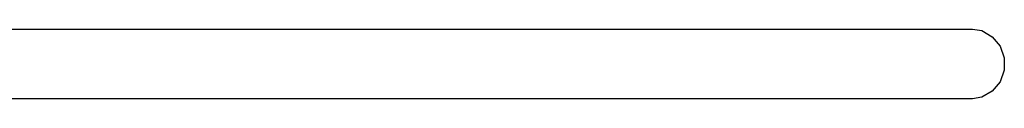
# Model space of a CAD drawing. Extents: x 81 to 161, y -172 to -32.
# Tile 46 of 94: x 121.024 to 123.856, y -112.87 to -112.67. Entities that reach past the tile are written whole.
import ezdxf

# ---------------------------------------------------------------- set-up
doc = ezdxf.new("R2010")
doc.units = 0
doc.header["$MEASUREMENT"] = 0
doc.layers.add('BLACK', color=7, linetype='CONTINUOUS')

msp = doc.modelspace()

# ---------------------------------------------------------------- linework, layer by layer
at = {"layer": 'BLACK', "linetype": 'CONTINUOUS'}
for p, q in [((119.091, -112.67), (123.765, -112.67)), ((123.765, -112.67), (123.791, -112.674)), ((123.791, -112.674), (123.821, -112.692)), ((123.821, -112.692), (123.844, -112.719)), ((123.844, -112.719), (123.856, -112.752)), ((123.856, -112.752), (123.856, -112.788)), ((123.856, -112.788), (123.844, -112.821)), ((123.844, -112.821), (123.821, -112.848)), ((123.821, -112.848), (123.791, -112.865)), ((123.765, -112.87), (119.946, -112.87)), ((123.791, -112.865), (123.765, -112.87))]:
    msp.add_line(p, q, dxfattribs=at)

doc.saveas('drawing.dxf')
